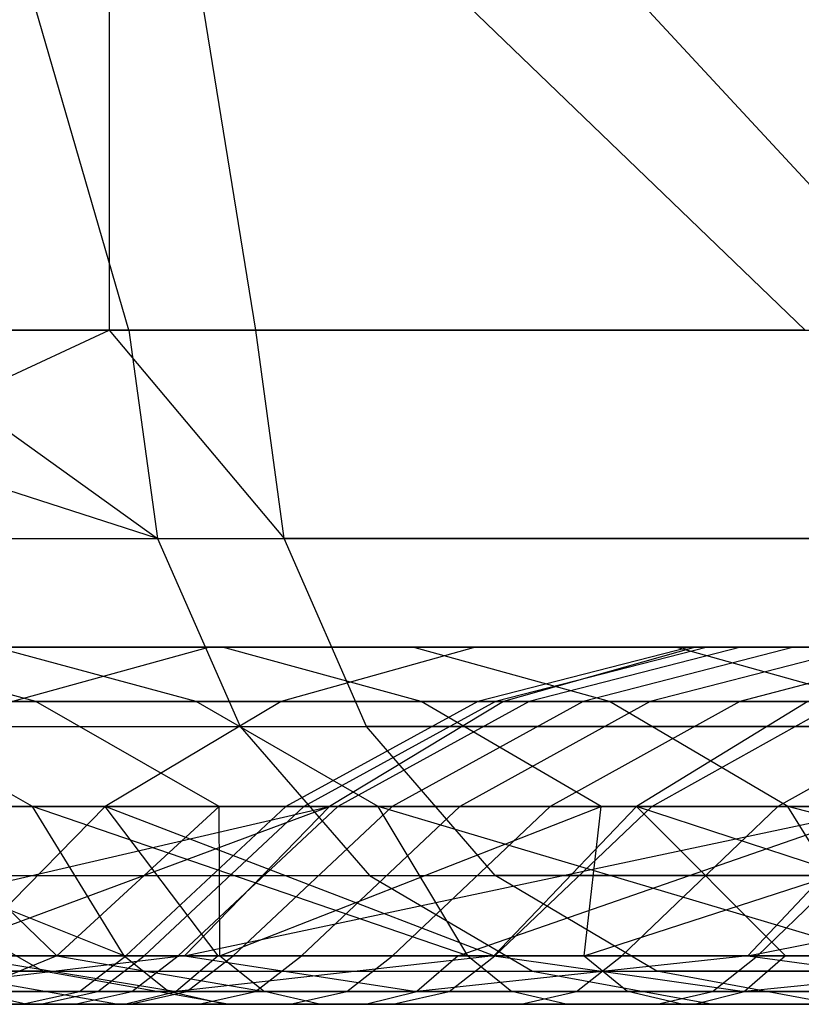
# Model space of a CAD drawing. Extents: x -172 to 172, y -29 to 28.
# Tile 27 of 256: x -150.27 to -144.47, y -19.3 to -12. Entities that reach past the tile are written whole.
import ezdxf

# ---------------------------------------------------------------- set-up
doc = ezdxf.new("R2010")
doc.units = 0
doc.header["$LTSCALE"] = 25.4
doc.layers.get('0').update_dxf_attribs({"linetype": 'CONTINUOUS'})

msp = doc.modelspace()

# ---------------------------------------------------------------- linework, layer by layer
at = {"color": 0}
for p, q in [((-149.4568, -14.2997, -1329.3832), (-151.393, -7.5997, -1325.9327)), ((-144.4391, -14.2997, -1337.556), (-151.393, -7.5997, -1325.9327)), ((-144.4391, -14.2997, -1337.556), (-151.393, -7.5997, -1325.9327)), ((-149.4568, -14.2997, -1329.3832), (-151.393, -7.5997, -1325.9327)), ((-148.515, -14.2997, -1155.5032), (-149.6012, -7.5997, -1157.3679)), ((-149.6012, -7.5997, -1157.3679), (-149.6012, -14.2997, -1157.3679)), ((-149.6012, -7.5997, -1157.3679), (-149.6012, -14.2997, -1157.3679)), ((-143.409, -14.2997, -1147.385), (-149.6012, -7.5997, -1157.3679)), ((-148.515, -14.2997, -1155.5032), (-149.6012, -7.5997, -1157.3679)), ((-143.409, -14.2997, -1147.385), (-149.6012, -7.5997, -1157.3679)), ((-149.2448, -15.8448, -1329.261), (-154.0127, -14.2997, -1320.944)), ((-149.2448, -15.8448, -1329.261), (-154.0127, -14.2997, -1320.944)), ((-153.162, -14.2997, -1163.8925), (-149.6012, -14.2997, -1157.3679)), ((-153.162, -14.2997, -1163.8925), (-149.6012, -14.2997, -1157.3679)), ((-152.9447, -15.8448, -1164.005), (-149.6012, -14.2997, -1157.3679)), ((-152.9447, -15.8448, -1164.005), (-149.6012, -14.2997, -1157.3679)), ((-149.4568, -14.2997, -1329.3832), (-151.393, -14.2997, -1325.9327)), ((-151.393, -14.2997, -1325.9327), (-149.2448, -15.8448, -1329.261)), ((-149.4568, -14.2997, -1329.3832), (-151.393, -14.2997, -1325.9327)), ((-151.393, -14.2997, -1325.9327), (-149.2448, -15.8448, -1329.261)), ((-149.6012, -14.2997, -1157.3679), (-148.515, -14.2997, -1155.5032)), ((-149.6012, -14.2997, -1157.3679), (-148.515, -14.2997, -1155.5032)), ((-149.6012, -14.2997, -1157.3679), (-148.3043, -15.8448, -1155.6276)), ((-149.6012, -14.2997, -1157.3679), (-148.3043, -15.8448, -1155.6276)), ((-144.4391, -14.2997, -1337.556), (-149.4568, -14.2997, -1329.3832)), ((-144.4391, -14.2997, -1337.556), (-149.4568, -14.2997, -1329.3832)), ((-149.4568, -14.2997, -1329.3832), (-149.2448, -15.8448, -1329.261)), ((-149.4568, -14.2997, -1329.3832), (-149.2448, -15.8448, -1329.261)), ((-148.515, -14.2997, -1155.5032), (-143.409, -14.2997, -1147.385)), ((-148.3043, -15.8448, -1155.6276), (-148.515, -14.2997, -1155.5032)), ((-148.515, -14.2997, -1155.5032), (-143.409, -14.2997, -1147.385)), ((-148.3043, -15.8448, -1155.6276), (-148.515, -14.2997, -1155.5032)), ((-153.7942, -15.8448, -1320.8337), (-149.2448, -15.8448, -1329.261)), ((-153.7942, -15.8448, -1320.8337), (-149.2448, -15.8448, -1329.261)), ((-152.9447, -15.8448, -1164.005), (-148.3043, -15.8448, -1155.6276)), ((-152.9447, -15.8448, -1164.005), (-148.3043, -15.8448, -1155.6276)), ((-149.2448, -15.8448, -1329.261), (-148.6295, -17.2386, -1328.9064)), ((-149.2448, -15.8448, -1329.261), (-144.2341, -15.8448, -1337.4222)), ((-149.2448, -15.8448, -1329.261), (-148.6295, -17.2386, -1328.9064)), ((-149.2448, -15.8448, -1329.261), (-144.2341, -15.8448, -1337.4222)), ((-143.2055, -15.8448, -1147.521), (-148.3043, -15.8448, -1155.6276)), ((-147.6929, -17.2386, -1155.9889), (-148.3043, -15.8448, -1155.6276)), ((-147.6929, -17.2386, -1155.9889), (-148.3043, -15.8448, -1155.6276)), ((-143.2055, -15.8448, -1147.521), (-148.3043, -15.8448, -1155.6276)), ((-148.8578, -16.6506, -1302.7578), (-151.986, -16.6506, -1294.2408)), ((-148.8578, -16.6506, -1302.7578), (-151.986, -16.6506, -1294.2408)), ((-151.6494, -16.6506, -1196.5118), (-148.7623, -16.6506, -1188.0071)), ((-150.1466, -17.0527, -1196.975), (-151.6494, -16.6506, -1196.5118)), ((-150.1466, -17.0527, -1196.975), (-151.6494, -16.6506, -1196.5118)), ((-151.6494, -16.6506, -1196.5118), (-148.7623, -16.6506, -1188.0071)), ((-147.3506, -16.6506, -1302.1553), (-150.4472, -16.6506, -1293.7245)), ((-148.9563, -17.0527, -1293.2244), (-150.4472, -16.6506, -1293.7245)), ((-147.3506, -16.6506, -1302.1553), (-150.4472, -16.6506, -1293.7245)), ((-148.9563, -17.0527, -1293.2244), (-150.4472, -16.6506, -1293.7245)), ((-148.8578, -16.6506, -1302.7578), (-150.318, -17.0527, -1303.3416)), ((-148.8578, -16.6506, -1302.7578), (-150.318, -17.0527, -1303.3416)), ((-150.2839, -16.6506, -1187.442), (-146.8859, -16.6506, -1179.0291)), ((-150.2839, -16.6506, -1187.442), (-146.8859, -16.6506, -1179.0291)), ((-145.2527, -16.6506, -1311.0841), (-148.8578, -16.6506, -1302.7578)), ((-145.2527, -16.6506, -1311.0841), (-148.8578, -16.6506, -1302.7578)), ((-148.7623, -16.6506, -1188.0071), (-145.3987, -16.6506, -1179.6793)), ((-147.2881, -17.0527, -1188.5546), (-148.7623, -16.6506, -1188.0071)), ((-148.7623, -16.6506, -1188.0071), (-145.3987, -16.6506, -1179.6793)), ((-147.2881, -17.0527, -1188.5546), (-148.7623, -16.6506, -1188.0071)), ((-146.8859, -16.6506, -1179.0291), (-148.3267, -17.0527, -1178.3992)), ((-146.8859, -16.6506, -1179.0291), (-148.3267, -17.0527, -1178.3992)), ((-143.782, -16.6506, -1310.3972), (-147.3506, -16.6506, -1302.1553)), ((-145.8904, -17.0527, -1301.5715), (-147.3506, -16.6506, -1302.1553)), ((-143.782, -16.6506, -1310.3972), (-147.3506, -16.6506, -1302.1553)), ((-145.8904, -17.0527, -1301.5715), (-147.3506, -16.6506, -1302.1553)), ((-146.8859, -16.6506, -1179.0291), (-143.0173, -16.6506, -1170.8219)), ((-146.8859, -16.6506, -1179.0291), (-143.0173, -16.6506, -1170.8219)), ((-145.2967, -16.6506, -1241.1672), (-146.869, -17.0527, -1241.1448)), ((-145.2967, -16.6506, -1241.1672), (-146.869, -17.0527, -1241.1448)), ((-145.1649, -16.6506, -1249.7784), (-146.7358, -17.0527, -1249.8491)), ((-145.1649, -16.6506, -1249.7784), (-146.7358, -17.0527, -1249.8491)), ((-145.2527, -16.6506, -1311.0841), (-146.6776, -17.0527, -1311.7495)), ((-145.2527, -16.6506, -1311.0841), (-146.6776, -17.0527, -1311.7495)), ((-144.9181, -16.6506, -1232.5635), (-146.4864, -17.0527, -1232.4479)), ((-144.9181, -16.6506, -1232.5635), (-146.4864, -17.0527, -1232.4479)), ((-144.5232, -16.6506, -1258.3666), (-146.0872, -17.0527, -1258.5302)), ((-144.5232, -16.6506, -1258.3666), (-146.0872, -17.0527, -1258.5302)), ((-144.0305, -16.6506, -1223.9972), (-145.5892, -17.0527, -1223.7888)), ((-144.0305, -16.6506, -1223.9972), (-145.5892, -17.0527, -1223.7888)), ((-145.3987, -16.6506, -1179.6793), (-141.5693, -16.6506, -1171.5552)), ((-143.9578, -17.0527, -1180.3093), (-145.3987, -16.6506, -1179.6793)), ((-143.9578, -17.0527, -1180.3093), (-145.3987, -16.6506, -1179.6793)), ((-145.3987, -16.6506, -1179.6793), (-141.5693, -16.6506, -1171.5552)), ((-145.1649, -16.6506, -1249.7784), (-145.2967, -16.6506, -1241.1672)), ((-145.2967, -16.6506, -1241.1672), (-144.9181, -16.6506, -1232.5635)), ((-145.2967, -16.6506, -1241.1672), (-144.9181, -16.6506, -1232.5635)), ((-145.1649, -16.6506, -1249.7784), (-145.2967, -16.6506, -1241.1672)), ((-141.1824, -16.6506, -1319.1931), (-145.2527, -16.6506, -1311.0841)), ((-141.1824, -16.6506, -1319.1931), (-145.2527, -16.6506, -1311.0841)), ((-144.5232, -16.6506, -1258.3666), (-145.1649, -16.6506, -1249.7784)), ((-144.5232, -16.6506, -1258.3666), (-145.1649, -16.6506, -1249.7784)), ((-143.3738, -16.6506, -1266.9017), (-144.9254, -17.0527, -1267.1577)), ((-143.3738, -16.6506, -1266.9017), (-144.9254, -17.0527, -1267.1577)), ((-144.9181, -16.6506, -1232.5635), (-144.0305, -16.6506, -1223.9972)), ((-144.9181, -16.6506, -1232.5635), (-144.0305, -16.6506, -1223.9972)), ((-143.3738, -16.6506, -1266.9017), (-144.5232, -16.6506, -1258.3666)), ((-143.3738, -16.6506, -1266.9017), (-144.5232, -16.6506, -1258.3666)), ((-152.5242, -17.0527, -1205.5437), (-150.1466, -17.0527, -1196.975)), ((-152.5242, -17.0527, -1205.5437), (-150.1466, -17.0527, -1196.975)), ((-151.7581, -17.0527, -1186.8947), (-148.3267, -17.0527, -1178.3992)), ((-151.7581, -17.0527, -1186.8947), (-148.3267, -17.0527, -1178.3992)), ((-148.9563, -17.0527, -1293.2244), (-151.545, -17.0527, -1284.717)), ((-150.1716, -17.832, -1284.3413), (-151.545, -17.0527, -1284.717)), ((-150.1716, -17.832, -1284.3413), (-151.545, -17.0527, -1284.717)), ((-148.9563, -17.0527, -1293.2244), (-151.545, -17.0527, -1284.717)), ((-146.6776, -17.0527, -1311.7495), (-150.318, -17.0527, -1303.3416)), ((-146.6776, -17.0527, -1311.7495), (-150.318, -17.0527, -1303.3416)), ((-150.1466, -17.0527, -1196.975), (-147.2881, -17.0527, -1188.5546)), ((-148.7859, -17.832, -1197.3944), (-150.1466, -17.0527, -1196.975)), ((-148.7859, -17.832, -1197.3944), (-150.1466, -17.0527, -1196.975)), ((-150.1466, -17.0527, -1196.975), (-147.2881, -17.0527, -1188.5546)), ((-148.3267, -17.0527, -1178.3992), (-149.6314, -17.832, -1177.8287)), ((-148.3267, -17.0527, -1178.3992), (-149.6314, -17.832, -1177.8287)), ((-145.8904, -17.0527, -1301.5715), (-148.9563, -17.0527, -1293.2244)), ((-147.6063, -17.832, -1292.7715), (-148.9563, -17.0527, -1293.2244)), ((-145.8904, -17.0527, -1301.5715), (-148.9563, -17.0527, -1293.2244)), ((-147.6063, -17.832, -1292.7715), (-148.9563, -17.0527, -1293.2244)), ((-148.3267, -17.0527, -1178.3992), (-144.4202, -17.0527, -1170.1115)), ((-148.3267, -17.0527, -1178.3992), (-144.4202, -17.0527, -1170.1115)), ((-146.869, -17.0527, -1241.1448), (-148.2928, -17.832, -1241.1244)), ((-146.869, -17.0527, -1241.1448), (-148.2928, -17.832, -1241.1244)), ((-146.7358, -17.0527, -1249.8491), (-148.1583, -17.832, -1249.9131)), ((-146.7358, -17.0527, -1249.8491), (-148.1583, -17.832, -1249.9131)), ((-146.6776, -17.0527, -1311.7495), (-147.9677, -17.832, -1312.3521)), ((-146.6776, -17.0527, -1311.7495), (-147.9677, -17.832, -1312.3521)), ((-146.4864, -17.0527, -1232.4479), (-147.9064, -17.832, -1232.3431)), ((-146.4864, -17.0527, -1232.4479), (-147.9064, -17.832, -1232.3431)), ((-146.0872, -17.0527, -1258.5302), (-147.5034, -17.832, -1258.6783)), ((-146.0872, -17.0527, -1258.5302), (-147.5034, -17.832, -1258.6783)), ((-147.2881, -17.0527, -1188.5546), (-143.9578, -17.0527, -1180.3093)), ((-145.9533, -17.832, -1189.0502), (-147.2881, -17.0527, -1188.5546)), ((-145.9533, -17.832, -1189.0502), (-147.2881, -17.0527, -1188.5546)), ((-147.2881, -17.0527, -1188.5546), (-143.9578, -17.0527, -1180.3093)), ((-145.5892, -17.0527, -1223.7888), (-147.0005, -17.832, -1223.6002)), ((-145.5892, -17.0527, -1223.7888), (-147.0005, -17.832, -1223.6002)), ((-146.7358, -17.0527, -1249.8491), (-146.869, -17.0527, -1241.1448)), ((-146.869, -17.0527, -1241.1448), (-146.4864, -17.0527, -1232.4479)), ((-146.7358, -17.0527, -1249.8491), (-146.869, -17.0527, -1241.1448)), ((-146.869, -17.0527, -1241.1448), (-146.4864, -17.0527, -1232.4479)), ((-146.0872, -17.0527, -1258.5302), (-146.7358, -17.0527, -1249.8491)), ((-146.0872, -17.0527, -1258.5302), (-146.7358, -17.0527, -1249.8491)), ((-142.5673, -17.0527, -1319.9381), (-146.6776, -17.0527, -1311.7495)), ((-142.5673, -17.0527, -1319.9381), (-146.6776, -17.0527, -1311.7495)), ((-146.4864, -17.0527, -1232.4479), (-145.5892, -17.0527, -1223.7888)), ((-146.4864, -17.0527, -1232.4479), (-145.5892, -17.0527, -1223.7888)), ((-144.9254, -17.0527, -1267.1577), (-146.3303, -17.832, -1267.3894)), ((-144.9254, -17.0527, -1267.1577), (-146.3303, -17.832, -1267.3894)), ((-144.9254, -17.0527, -1267.1577), (-146.0872, -17.0527, -1258.5302)), ((-144.9254, -17.0527, -1267.1577), (-146.0872, -17.0527, -1258.5302)), ((-142.3572, -17.0527, -1309.7318), (-145.8904, -17.0527, -1301.5715)), ((-144.5683, -17.832, -1301.043), (-145.8904, -17.0527, -1301.5715)), ((-142.3572, -17.0527, -1309.7318), (-145.8904, -17.0527, -1301.5715)), ((-144.5683, -17.832, -1301.043), (-145.8904, -17.0527, -1301.5715)), ((-144.4202, -17.0527, -1170.1115), (-145.6905, -17.832, -1169.4681)), ((-144.4202, -17.0527, -1170.1115), (-145.6905, -17.832, -1169.4681)), ((-145.5892, -17.0527, -1223.7888), (-144.1806, -17.0527, -1215.1982)), ((-145.5892, -17.0527, -1223.7888), (-144.1806, -17.0527, -1215.1982)), ((-145.5783, -17.832, -1214.9263), (-144.1806, -17.0527, -1215.1982)), ((-145.5783, -17.832, -1214.9263), (-144.1806, -17.0527, -1215.1982)), ((-143.2546, -17.0527, -1275.7012), (-144.9254, -17.0527, -1267.1577)), ((-143.2546, -17.0527, -1275.7012), (-144.9254, -17.0527, -1267.1577)), ((-143.2546, -17.0527, -1275.7012), (-144.6433, -17.832, -1276.0157)), ((-143.2546, -17.0527, -1275.7012), (-144.6433, -17.832, -1276.0157)), ((-153.1601, -17.2386, -1320.5139), (-148.6295, -17.2386, -1328.9064)), ((-153.1601, -17.2386, -1320.5139), (-148.6295, -17.2386, -1328.9064)), ((-152.3142, -17.2386, -1164.3318), (-147.6929, -17.2386, -1155.9889)), ((-152.3142, -17.2386, -1164.3318), (-147.6929, -17.2386, -1155.9889)), ((-148.6295, -17.2386, -1328.9064), (-147.6711, -18.3448, -1328.354)), ((-148.6295, -17.2386, -1328.9064), (-143.6395, -17.2386, -1337.0341)), ((-148.6295, -17.2386, -1328.9064), (-147.6711, -18.3448, -1328.354)), ((-148.6295, -17.2386, -1328.9064), (-143.6395, -17.2386, -1337.0341)), ((-142.6151, -17.2386, -1147.9158), (-147.6929, -17.2386, -1155.9889)), ((-142.6151, -17.2386, -1147.9158), (-147.6929, -17.2386, -1155.9889)), ((-146.7405, -18.3448, -1156.5515), (-147.6929, -17.2386, -1155.9889)), ((-146.7405, -18.3448, -1156.5515), (-147.6929, -17.2386, -1155.9889)), ((-153.0929, -17.832, -1186.3989), (-149.6314, -17.832, -1177.8287)), ((-153.0929, -17.832, -1186.3989), (-149.6314, -17.832, -1177.8287)), ((-152.7418, -18.9397, -1304.3104), (-147.9677, -17.832, -1312.3521)), ((-152.7418, -18.9397, -1304.3104), (-147.9677, -17.832, -1312.3521)), ((-149.4917, -18.9397, -1282.291), (-152.2558, -17.832, -1275.7795)), ((-149.4917, -18.9397, -1282.291), (-152.2558, -17.832, -1275.7795)), ((-150.1716, -17.832, -1284.3413), (-152.2558, -17.832, -1275.7795)), ((-150.1716, -17.832, -1284.3413), (-152.2558, -17.832, -1275.7795)), ((-147.9677, -17.832, -1312.3521), (-151.6402, -17.832, -1303.87)), ((-147.9677, -17.832, -1312.3521), (-151.6402, -17.832, -1303.87)), ((-149.9901, -18.9397, -1206.17), (-151.1419, -17.832, -1205.8854)), ((-149.9901, -18.9397, -1206.17), (-151.1419, -17.832, -1205.8854)), ((-151.1419, -17.832, -1205.8854), (-148.7859, -17.832, -1197.3944)), ((-151.1419, -17.832, -1205.8854), (-148.7859, -17.832, -1197.3944)), ((-150.9527, -18.9397, -1308.6084), (-147.9677, -17.832, -1312.3521)), ((-150.9527, -18.9397, -1308.6084), (-147.9677, -17.832, -1312.3521)), ((-150.7184, -18.9397, -1177.3534), (-149.6314, -17.832, -1177.8287)), ((-150.7184, -18.9397, -1177.3534), (-149.6314, -17.832, -1177.8287)), ((-146.9429, -18.9397, -1290.9971), (-150.1716, -17.832, -1284.3413)), ((-149.4917, -18.9397, -1282.291), (-150.1716, -17.832, -1284.3413)), ((-146.9429, -18.9397, -1290.9971), (-150.1716, -17.832, -1284.3413)), ((-147.6063, -17.832, -1292.7715), (-150.1716, -17.832, -1284.3413)), ((-149.4917, -18.9397, -1282.291), (-150.1716, -17.832, -1284.3413)), ((-147.6063, -17.832, -1292.7715), (-150.1716, -17.832, -1284.3413)), ((-149.9901, -18.9397, -1206.17), (-148.7859, -17.832, -1197.3944)), ((-149.9901, -18.9397, -1206.17), (-148.7859, -17.832, -1197.3944)), ((-146.7489, -18.9397, -1168.9321), (-149.6314, -17.832, -1177.8287)), ((-149.6314, -17.832, -1177.8287), (-145.6905, -17.832, -1169.4681)), ((-148.7933, -18.9397, -1173.1146), (-149.6314, -17.832, -1177.8287)), ((-146.7489, -18.9397, -1168.9321), (-149.6314, -17.832, -1177.8287)), ((-148.7933, -18.9397, -1173.1146), (-149.6314, -17.832, -1177.8287)), ((-149.6314, -17.832, -1177.8287), (-145.6905, -17.832, -1169.4681)), ((-148.2928, -17.832, -1241.1244), (-149.4791, -18.9397, -1241.1073)), ((-148.2928, -17.832, -1241.1244), (-149.4791, -18.9397, -1241.1073)), ((-148.1583, -17.832, -1249.9131), (-149.3435, -18.9397, -1249.9663)), ((-148.1583, -17.832, -1249.9131), (-149.3435, -18.9397, -1249.9663)), ((-147.9064, -17.832, -1232.3431), (-149.0896, -18.9397, -1232.2559)), ((-147.9064, -17.832, -1232.3431), (-149.0896, -18.9397, -1232.2559)), ((-149.0427, -18.9397, -1312.854), (-143.8213, -17.832, -1320.6125)), ((-149.0427, -18.9397, -1312.854), (-147.9677, -17.832, -1312.3521)), ((-149.0427, -18.9397, -1312.854), (-143.8213, -17.832, -1320.6125)), ((-149.0427, -18.9397, -1312.854), (-147.9677, -17.832, -1312.3521)), ((-148.782, -18.9397, -1201.5861), (-148.7859, -17.832, -1197.3944)), ((-148.7859, -17.832, -1197.3944), (-145.9533, -17.832, -1189.0502)), ((-148.782, -18.9397, -1201.5861), (-148.7859, -17.832, -1197.3944)), ((-148.7859, -17.832, -1197.3944), (-145.9533, -17.832, -1189.0502)), ((-148.782, -18.9397, -1201.5861), (-145.9533, -17.832, -1189.0502)), ((-148.782, -18.9397, -1201.5861), (-145.9533, -17.832, -1189.0502)), ((-147.5034, -17.832, -1258.6783), (-148.6833, -18.9397, -1258.8018)), ((-147.5034, -17.832, -1258.6783), (-148.6833, -18.9397, -1258.8018)), ((-148.2928, -17.832, -1241.1244), (-147.9064, -17.832, -1232.3431)), ((-148.1583, -17.832, -1249.9131), (-148.2928, -17.832, -1241.1244)), ((-148.1583, -17.832, -1249.9131), (-148.2928, -17.832, -1241.1244)), ((-148.2928, -17.832, -1241.1244), (-147.9064, -17.832, -1232.3431)), ((-147.0005, -17.832, -1223.6002), (-148.1765, -18.9397, -1223.443)), ((-147.0005, -17.832, -1223.6002), (-148.1765, -18.9397, -1223.443)), ((-147.5034, -17.832, -1258.6783), (-148.1583, -17.832, -1249.9131)), ((-147.5034, -17.832, -1258.6783), (-148.1583, -17.832, -1249.9131)), ((-143.8213, -17.832, -1320.6125), (-147.9677, -17.832, -1312.3521)), ((-143.8213, -17.832, -1320.6125), (-147.9677, -17.832, -1312.3521)), ((-147.9064, -17.832, -1232.3431), (-147.0005, -17.832, -1223.6002)), ((-147.9064, -17.832, -1232.3431), (-147.0005, -17.832, -1223.6002)), ((-143.8874, -18.9397, -1299.5385), (-147.6063, -17.832, -1292.7715)), ((-146.9429, -18.9397, -1290.9971), (-147.6063, -17.832, -1292.7715)), ((-146.9429, -18.9397, -1290.9971), (-147.6063, -17.832, -1292.7715)), ((-143.8874, -18.9397, -1299.5385), (-147.6063, -17.832, -1292.7715)), ((-144.5683, -17.832, -1301.043), (-147.6063, -17.832, -1292.7715)), ((-144.5683, -17.832, -1301.043), (-147.6063, -17.832, -1292.7715)), ((-146.3303, -17.832, -1267.3894), (-147.5034, -17.832, -1258.6783)), ((-146.3303, -17.832, -1267.3894), (-147.5034, -17.832, -1258.6783)), ((-146.3303, -17.832, -1267.3894), (-147.5009, -18.9397, -1267.5825)), ((-146.3303, -17.832, -1267.3894), (-147.5009, -18.9397, -1267.5825)), ((-147.0133, -18.9397, -1317.0438), (-143.8213, -17.832, -1320.6125)), ((-147.0133, -18.9397, -1317.0438), (-143.8213, -17.832, -1320.6125)), ((-147.0005, -17.832, -1223.6002), (-145.5783, -17.832, -1214.9263)), ((-147.0005, -17.832, -1223.6002), (-145.5783, -17.832, -1214.9263)), ((-146.7489, -18.9397, -1168.9321), (-145.6905, -17.832, -1169.4681)), ((-146.7489, -18.9397, -1168.9321), (-145.6905, -17.832, -1169.4681)), ((-146.7428, -18.9397, -1214.6997), (-145.5783, -17.832, -1214.9263)), ((-146.7428, -18.9397, -1214.6997), (-145.5783, -17.832, -1214.9263)), ((-144.6433, -17.832, -1276.0157), (-146.3303, -17.832, -1267.3894)), ((-144.6433, -17.832, -1276.0157), (-146.3303, -17.832, -1267.3894)), ((-146.0804, -18.9397, -1192.9263), (-142.6532, -17.832, -1180.8798)), ((-146.0804, -18.9397, -1192.9263), (-145.9533, -17.832, -1189.0502)), ((-146.0804, -18.9397, -1192.9263), (-142.6532, -17.832, -1180.8798)), ((-146.0804, -18.9397, -1192.9263), (-145.9533, -17.832, -1189.0502)), ((-145.9533, -17.832, -1189.0502), (-142.6532, -17.832, -1180.8798)), ((-145.9533, -17.832, -1189.0502), (-142.6532, -17.832, -1180.8798)), ((-144.6433, -17.832, -1276.0157), (-145.8004, -18.9397, -1276.2778)), ((-144.6433, -17.832, -1276.0157), (-145.8004, -18.9397, -1276.2778)), ((-144.5871, -18.9397, -1164.8091), (-145.6905, -17.832, -1169.4681)), ((-144.5871, -18.9397, -1164.8091), (-145.6905, -17.832, -1169.4681)), ((-142.3094, -18.9397, -1160.7488), (-145.6905, -17.832, -1169.4681)), ((-142.3094, -18.9397, -1160.7488), (-145.6905, -17.832, -1169.4681)), ((-145.6905, -17.832, -1169.4681), (-141.2829, -17.832, -1161.3439)), ((-145.6905, -17.832, -1169.4681), (-141.2829, -17.832, -1161.3439)), ((-143.6447, -17.832, -1206.3519), (-145.5783, -17.832, -1214.9263)), ((-143.6447, -17.832, -1206.3519), (-145.5783, -17.832, -1214.9263)), ((-144.8661, -18.9397, -1321.1747), (-143.8213, -17.832, -1320.6125)), ((-144.8661, -18.9397, -1321.1747), (-143.8213, -17.832, -1320.6125)), ((-144.8661, -18.9397, -1321.1747), (-139.2141, -17.832, -1328.6254)), ((-144.8661, -18.9397, -1321.1747), (-139.2141, -17.832, -1328.6254)), ((-144.7938, -18.9397, -1206.0568), (-143.6447, -17.832, -1206.3519)), ((-144.7938, -18.9397, -1206.0568), (-143.6447, -17.832, -1206.3519)), ((-142.4482, -17.832, -1284.527), (-144.6433, -17.832, -1276.0157)), ((-142.4482, -17.832, -1284.527), (-144.6433, -17.832, -1276.0157)), ((-140.336, -18.9397, -1307.8859), (-144.5683, -17.832, -1301.043)), ((-141.0671, -17.832, -1309.1294), (-144.5683, -17.832, -1301.043)), ((-140.336, -18.9397, -1307.8859), (-144.5683, -17.832, -1301.043)), ((-143.8874, -18.9397, -1299.5385), (-144.5683, -17.832, -1301.043)), ((-143.8874, -18.9397, -1299.5385), (-144.5683, -17.832, -1301.043)), ((-141.0671, -17.832, -1309.1294), (-144.5683, -17.832, -1301.043)), ((-152.1725, -18.3448, -1320.0157), (-147.6711, -18.3448, -1328.354)), ((-152.1725, -18.3448, -1320.0157), (-147.6711, -18.3448, -1328.354)), ((-150.0944, -19.055, -1165.4818), (-151.332, -18.3448, -1164.8406)), ((-151.332, -18.3448, -1164.8406), (-146.7405, -18.3448, -1156.5515)), ((-150.0944, -19.055, -1165.4818), (-151.332, -18.3448, -1164.8406)), ((-151.332, -18.3448, -1164.8406), (-146.7405, -18.3448, -1156.5515)), ((-147.6711, -18.3448, -1328.354), (-146.4635, -19.055, -1327.6581)), ((-147.6711, -18.3448, -1328.354), (-142.7133, -18.3448, -1336.4293)), ((-147.6711, -18.3448, -1328.354), (-146.4635, -19.055, -1327.6581)), ((-147.6711, -18.3448, -1328.354), (-142.7133, -18.3448, -1336.4293)), ((-141.6955, -18.3448, -1148.5305), (-146.7405, -18.3448, -1156.5515)), ((-145.5405, -19.055, -1157.2606), (-146.7405, -18.3448, -1156.5515)), ((-141.6955, -18.3448, -1148.5305), (-146.7405, -18.3448, -1156.5515)), ((-145.5405, -19.055, -1157.2606), (-146.7405, -18.3448, -1156.5515)), ((-149.4917, -18.9397, -1282.291), (-151.5253, -18.9397, -1273.4504)), ((-149.4917, -18.9397, -1282.291), (-151.5253, -18.9397, -1273.4504)), ((-149.0427, -18.9397, -1312.854), (-151.2685, -19.2052, -1308.7451)), ((-149.0427, -18.9397, -1312.854), (-151.2685, -19.2052, -1308.7451)), ((-150.9707, -18.9397, -1210.3895), (-149.9901, -18.9397, -1206.17)), ((-150.9707, -18.9397, -1210.3895), (-149.9901, -18.9397, -1206.17)), ((-150.9527, -18.9397, -1308.6084), (-149.0427, -18.9397, -1312.854)), ((-150.9527, -18.9397, -1308.6084), (-149.0427, -18.9397, -1312.854)), ((-148.7933, -18.9397, -1173.1146), (-150.7184, -18.9397, -1177.3534)), ((-150.7184, -18.9397, -1177.3534), (-149.1045, -19.2052, -1172.968)), ((-148.7933, -18.9397, -1173.1146), (-150.7184, -18.9397, -1177.3534)), ((-150.7184, -18.9397, -1177.3534), (-149.1045, -19.2052, -1172.968)), ((-149.9901, -18.9397, -1206.17), (-150.6345, -19.2052, -1210.4628)), ((-149.9901, -18.9397, -1206.17), (-150.6345, -19.2052, -1210.4628)), ((-149.9901, -18.9397, -1206.17), (-148.782, -18.9397, -1201.5861)), ((-149.9901, -18.9397, -1206.17), (-148.4506, -19.2052, -1201.6788)), ((-149.9901, -18.9397, -1206.17), (-148.4506, -19.2052, -1201.6788)), ((-149.9901, -18.9397, -1206.17), (-148.782, -18.9397, -1201.5861)), ((-149.8232, -19.2052, -1241.1024), (-149.4791, -18.9397, -1241.1073)), ((-149.8232, -19.2052, -1241.1024), (-149.4791, -18.9397, -1241.1073)), ((-149.6873, -19.2052, -1249.9818), (-149.3435, -18.9397, -1249.9663)), ((-149.6873, -19.2052, -1249.9818), (-149.3435, -18.9397, -1249.9663)), ((-146.9429, -18.9397, -1290.9971), (-149.4917, -18.9397, -1282.291)), ((-149.4917, -18.9397, -1282.291), (-149.1588, -19.2052, -1282.204)), ((-149.4917, -18.9397, -1282.291), (-149.1588, -19.2052, -1282.204)), ((-146.9429, -18.9397, -1290.9971), (-149.4917, -18.9397, -1282.291)), ((-149.4791, -18.9397, -1241.1073), (-149.3435, -18.9397, -1249.9663)), ((-149.0896, -18.9397, -1232.2559), (-149.4791, -18.9397, -1241.1073)), ((-149.0896, -18.9397, -1232.2559), (-149.4791, -18.9397, -1241.1073)), ((-149.4791, -18.9397, -1241.1073), (-149.3435, -18.9397, -1249.9663)), ((-149.4328, -19.2052, -1232.2306), (-149.0896, -18.9397, -1232.2559)), ((-149.4328, -19.2052, -1232.2306), (-149.0896, -18.9397, -1232.2559)), ((-149.3435, -18.9397, -1249.9663), (-148.6833, -18.9397, -1258.8018)), ((-149.3435, -18.9397, -1249.9663), (-148.6833, -18.9397, -1258.8018)), ((-148.7933, -18.9397, -1173.1146), (-149.1045, -19.2052, -1172.968)), ((-148.7933, -18.9397, -1173.1146), (-149.1045, -19.2052, -1172.968)), ((-146.7489, -18.9397, -1168.9321), (-149.1045, -19.2052, -1172.968)), ((-146.7489, -18.9397, -1168.9321), (-149.1045, -19.2052, -1172.968)), ((-148.1765, -18.9397, -1223.443), (-149.0896, -18.9397, -1232.2559)), ((-148.1765, -18.9397, -1223.443), (-149.0896, -18.9397, -1232.2559)), ((-149.0427, -18.9397, -1312.854), (-147.0133, -18.9397, -1317.0438)), ((-149.0427, -18.9397, -1312.854), (-147.0133, -18.9397, -1317.0438)), ((-149.0427, -18.9397, -1312.854), (-147.3208, -19.2052, -1317.1982)), ((-149.0427, -18.9397, -1312.854), (-147.3208, -19.2052, -1317.1982)), ((-149.0256, -19.2052, -1258.8375), (-148.6833, -18.9397, -1258.8018)), ((-149.0256, -19.2052, -1258.8375), (-148.6833, -18.9397, -1258.8018)), ((-146.7489, -18.9397, -1168.9321), (-148.7933, -18.9397, -1173.1146)), ((-146.7489, -18.9397, -1168.9321), (-148.7933, -18.9397, -1173.1146)), ((-148.782, -18.9397, -1201.5861), (-148.4506, -19.2052, -1201.6788)), ((-148.782, -18.9397, -1201.5861), (-146.0804, -18.9397, -1192.9263)), ((-148.782, -18.9397, -1201.5861), (-148.4506, -19.2052, -1201.6788)), ((-148.782, -18.9397, -1201.5861), (-146.0804, -18.9397, -1192.9263)), ((-148.6833, -18.9397, -1258.8018), (-147.5009, -18.9397, -1267.5825)), ((-148.6833, -18.9397, -1258.8018), (-147.5009, -18.9397, -1267.5825)), ((-148.5175, -19.2052, -1223.3975), (-148.1765, -18.9397, -1223.443)), ((-148.5175, -19.2052, -1223.3975), (-148.1765, -18.9397, -1223.443)), ((-146.7428, -18.9397, -1214.6997), (-148.1765, -18.9397, -1223.443)), ((-146.7428, -18.9397, -1214.6997), (-148.1765, -18.9397, -1223.443)), ((-147.8404, -19.2052, -1267.6385), (-147.5009, -18.9397, -1267.5825)), ((-147.8404, -19.2052, -1267.6385), (-147.5009, -18.9397, -1267.5825)), ((-147.5009, -18.9397, -1267.5825), (-145.8004, -18.9397, -1276.2778)), ((-147.5009, -18.9397, -1267.5825), (-145.8004, -18.9397, -1276.2778)), ((-147.0133, -18.9397, -1317.0438), (-147.3208, -19.2052, -1317.1982)), ((-147.0133, -18.9397, -1317.0438), (-147.3208, -19.2052, -1317.1982)), ((-144.8661, -18.9397, -1321.1747), (-147.3208, -19.2052, -1317.1982)), ((-144.8661, -18.9397, -1321.1747), (-147.3208, -19.2052, -1317.1982)), ((-147.0806, -19.2052, -1214.634), (-146.7428, -18.9397, -1214.6997)), ((-147.0806, -19.2052, -1214.634), (-146.7428, -18.9397, -1214.6997)), ((-147.0133, -18.9397, -1317.0438), (-144.8661, -18.9397, -1321.1747)), ((-147.0133, -18.9397, -1317.0438), (-144.8661, -18.9397, -1321.1747)), ((-143.8874, -18.9397, -1299.5385), (-146.9429, -18.9397, -1290.9971)), ((-146.9429, -18.9397, -1290.9971), (-146.6156, -19.2052, -1290.8906)), ((-146.9429, -18.9397, -1290.9971), (-146.6156, -19.2052, -1290.8906)), ((-143.8874, -18.9397, -1299.5385), (-146.9429, -18.9397, -1290.9971)), ((-144.5871, -18.9397, -1164.8091), (-146.7489, -18.9397, -1168.9321)), ((-144.5871, -18.9397, -1164.8091), (-146.7489, -18.9397, -1168.9321)), ((-146.7489, -18.9397, -1168.9321), (-144.8895, -19.2052, -1164.6449)), ((-146.7489, -18.9397, -1168.9321), (-144.8895, -19.2052, -1164.6449)), ((-144.7938, -18.9397, -1206.0568), (-146.7428, -18.9397, -1214.6997)), ((-144.7938, -18.9397, -1206.0568), (-146.7428, -18.9397, -1214.6997)), ((-146.136, -19.2052, -1276.3539), (-145.8004, -18.9397, -1276.2778)), ((-146.136, -19.2052, -1276.3539), (-145.8004, -18.9397, -1276.2778)), ((-146.0804, -18.9397, -1192.9263), (-142.8752, -18.9397, -1184.4398)), ((-146.0804, -18.9397, -1192.9263), (-145.755, -19.2052, -1193.0383)), ((-146.0804, -18.9397, -1192.9263), (-145.755, -19.2052, -1193.0383)), ((-146.0804, -18.9397, -1192.9263), (-142.8752, -18.9397, -1184.4398)), ((-145.8004, -18.9397, -1276.2778), (-143.5878, -18.9397, -1284.8572)), ((-145.8004, -18.9397, -1276.2778), (-143.5878, -18.9397, -1284.8572)), ((-145.1271, -19.2052, -1205.9711), (-144.7938, -18.9397, -1206.0568)), ((-145.1271, -19.2052, -1205.9711), (-144.7938, -18.9397, -1206.0568)), ((-144.5871, -18.9397, -1164.8091), (-144.8895, -19.2052, -1164.6449)), ((-142.3094, -18.9397, -1160.7488), (-144.8895, -19.2052, -1164.6449)), ((-142.3094, -18.9397, -1160.7488), (-144.8895, -19.2052, -1164.6449)), ((-144.5871, -18.9397, -1164.8091), (-144.8895, -19.2052, -1164.6449)), ((-144.8661, -18.9397, -1321.1747), (-142.6029, -18.9397, -1325.2429)), ((-144.8661, -18.9397, -1321.1747), (-142.6029, -18.9397, -1325.2429)), ((-144.8661, -18.9397, -1321.1747), (-142.9012, -19.2052, -1325.4144)), ((-144.8661, -18.9397, -1321.1747), (-142.9012, -19.2052, -1325.4144)), ((-142.3361, -18.9397, -1197.5444), (-144.7938, -18.9397, -1206.0568)), ((-142.3361, -18.9397, -1197.5444), (-144.7938, -18.9397, -1206.0568)), ((-142.3094, -18.9397, -1160.7488), (-144.5871, -18.9397, -1164.8091)), ((-142.3094, -18.9397, -1160.7488), (-144.5871, -18.9397, -1164.8091)), ((-150.0944, -19.055, -1165.4818), (-154.1844, -19.055, -1173.9435)), ((-150.0944, -19.055, -1165.4818), (-154.1844, -19.055, -1173.9435)), ((-150.9281, -19.055, -1319.3879), (-146.4635, -19.055, -1327.6581)), ((-150.9281, -19.055, -1319.3879), (-146.4635, -19.055, -1327.6581)), ((-149.5486, -19.2997, -1318.692), (-150.9281, -19.055, -1319.3879)), ((-149.5486, -19.2997, -1318.692), (-150.9281, -19.055, -1319.3879)), ((-148.7225, -19.2997, -1166.1926), (-150.0944, -19.055, -1165.4818)), ((-150.0944, -19.055, -1165.4818), (-145.5405, -19.055, -1157.2606)), ((-150.0944, -19.055, -1165.4818), (-145.5405, -19.055, -1157.2606)), ((-148.7225, -19.2997, -1166.1926), (-150.0944, -19.055, -1165.4818)), ((-146.4635, -19.055, -1327.6581), (-141.5462, -19.055, -1335.6672)), ((-146.4635, -19.055, -1327.6581), (-145.1248, -19.2997, -1326.8865)), ((-146.4635, -19.055, -1327.6581), (-145.1248, -19.2997, -1326.8865)), ((-146.4635, -19.055, -1327.6581), (-141.5462, -19.055, -1335.6672)), ((-140.5367, -19.055, -1149.3051), (-145.5405, -19.055, -1157.2606)), ((-140.5367, -19.055, -1149.3051), (-145.5405, -19.055, -1157.2606)), ((-144.2102, -19.2997, -1158.0465), (-145.5405, -19.055, -1157.2606)), ((-144.2102, -19.2997, -1158.0465), (-145.5405, -19.055, -1157.2606)), ((-149.1045, -19.2052, -1172.968), (-152.8419, -19.2052, -1181.5161)), ((-149.1045, -19.2052, -1172.968), (-152.8419, -19.2052, -1181.5161)), ((-151.2685, -19.2052, -1308.7451), (-147.3208, -19.2052, -1317.1982)), ((-151.2685, -19.2052, -1308.7451), (-147.3208, -19.2052, -1317.1982)), ((-149.1588, -19.2052, -1282.204), (-151.1878, -19.2052, -1273.3832)), ((-149.1588, -19.2052, -1282.204), (-151.1878, -19.2052, -1273.3832)), ((-150.6345, -19.2052, -1210.4628), (-148.4506, -19.2052, -1201.6788)), ((-150.2199, -19.2997, -1210.553), (-150.6345, -19.2052, -1210.4628)), ((-150.6345, -19.2052, -1210.4628), (-148.4506, -19.2052, -1201.6788)), ((-150.2199, -19.2997, -1210.553), (-150.6345, -19.2052, -1210.4628)), ((-150.2474, -19.2997, -1241.0963), (-149.8232, -19.2052, -1241.1024)), ((-150.2474, -19.2997, -1241.0963), (-149.8232, -19.2052, -1241.1024)), ((-150.1111, -19.2997, -1250.0009), (-149.6873, -19.2052, -1249.9818)), ((-150.1111, -19.2997, -1250.0009), (-149.6873, -19.2052, -1249.9818)), ((-149.8559, -19.2997, -1232.1993), (-149.4328, -19.2052, -1232.2306)), ((-149.8559, -19.2997, -1232.1993), (-149.4328, -19.2052, -1232.2306)), ((-149.4328, -19.2052, -1232.2306), (-149.8232, -19.2052, -1241.1024)), ((-149.8232, -19.2052, -1241.1024), (-149.6873, -19.2052, -1249.9818)), ((-149.8232, -19.2052, -1241.1024), (-149.6873, -19.2052, -1249.9818)), ((-149.4328, -19.2052, -1232.2306), (-149.8232, -19.2052, -1241.1024)), ((-149.6873, -19.2052, -1249.9818), (-149.0256, -19.2052, -1258.8375)), ((-149.6873, -19.2052, -1249.9818), (-149.0256, -19.2052, -1258.8375)), ((-149.4883, -19.2997, -1172.7871), (-149.1045, -19.2052, -1172.968)), ((-149.4883, -19.2997, -1172.7871), (-149.1045, -19.2052, -1172.968)), ((-149.4475, -19.2997, -1258.8817), (-149.0256, -19.2052, -1258.8375)), ((-149.4475, -19.2997, -1258.8817), (-149.0256, -19.2052, -1258.8375)), ((-148.5175, -19.2052, -1223.3975), (-149.4328, -19.2052, -1232.2306)), ((-148.5175, -19.2052, -1223.3975), (-149.4328, -19.2052, -1232.2306)), ((-146.6156, -19.2052, -1290.8906), (-149.1588, -19.2052, -1282.204)), ((-148.7483, -19.2997, -1282.0968), (-149.1588, -19.2052, -1282.204)), ((-146.6156, -19.2052, -1290.8906), (-149.1588, -19.2052, -1282.204)), ((-148.7483, -19.2997, -1282.0968), (-149.1588, -19.2052, -1282.204)), ((-144.8895, -19.2052, -1164.6449), (-149.1045, -19.2052, -1172.968)), ((-144.8895, -19.2052, -1164.6449), (-149.1045, -19.2052, -1172.968)), ((-149.0256, -19.2052, -1258.8375), (-147.8404, -19.2052, -1267.6385)), ((-149.0256, -19.2052, -1258.8375), (-147.8404, -19.2052, -1267.6385)), ((-148.9381, -19.2997, -1223.3412), (-148.5175, -19.2052, -1223.3975)), ((-148.9381, -19.2997, -1223.3412), (-148.5175, -19.2052, -1223.3975)), ((-147.0806, -19.2052, -1214.634), (-148.5175, -19.2052, -1223.3975)), ((-147.0806, -19.2052, -1214.634), (-148.5175, -19.2052, -1223.3975)), ((-148.4506, -19.2052, -1201.6788), (-145.755, -19.2052, -1193.0383)), ((-148.4506, -19.2052, -1201.6788), (-145.755, -19.2052, -1193.0383)), ((-148.0421, -19.2997, -1201.7933), (-148.4506, -19.2052, -1201.6788)), ((-148.0421, -19.2997, -1201.7933), (-148.4506, -19.2052, -1201.6788)), ((-148.259, -19.2997, -1267.7076), (-147.8404, -19.2052, -1267.6385)), ((-148.259, -19.2997, -1267.7076), (-147.8404, -19.2052, -1267.6385)), ((-147.8404, -19.2052, -1267.6385), (-146.136, -19.2052, -1276.3539)), ((-147.8404, -19.2052, -1267.6385), (-146.136, -19.2052, -1276.3539)), ((-147.7, -19.2997, -1317.3885), (-147.3208, -19.2052, -1317.1982)), ((-147.7, -19.2997, -1317.3885), (-147.3208, -19.2052, -1317.1982)), ((-147.4971, -19.2997, -1214.553), (-147.0806, -19.2052, -1214.634)), ((-147.4971, -19.2997, -1214.553), (-147.0806, -19.2052, -1214.634)), ((-147.3208, -19.2052, -1317.1982), (-142.9012, -19.2052, -1325.4144)), ((-147.3208, -19.2052, -1317.1982), (-142.9012, -19.2052, -1325.4144)), ((-145.1271, -19.2052, -1205.9711), (-147.0806, -19.2052, -1214.634)), ((-145.1271, -19.2052, -1205.9711), (-147.0806, -19.2052, -1214.634)), ((-143.567, -19.2052, -1299.4131), (-146.6156, -19.2052, -1290.8906)), ((-146.2121, -19.2997, -1290.7595), (-146.6156, -19.2052, -1290.8906)), ((-143.567, -19.2052, -1299.4131), (-146.6156, -19.2052, -1290.8906)), ((-146.2121, -19.2997, -1290.7595), (-146.6156, -19.2052, -1290.8906)), ((-146.5498, -19.2997, -1276.4476), (-146.136, -19.2052, -1276.3539)), ((-146.5498, -19.2997, -1276.4476), (-146.136, -19.2052, -1276.3539)), ((-146.136, -19.2052, -1276.3539), (-143.9183, -19.2052, -1284.9529)), ((-146.136, -19.2052, -1276.3539), (-143.9183, -19.2052, -1284.9529)), ((-145.755, -19.2052, -1193.0383), (-142.557, -19.2052, -1184.5708)), ((-145.3539, -19.2997, -1193.1765), (-145.755, -19.2052, -1193.0383)), ((-145.755, -19.2052, -1193.0383), (-142.557, -19.2052, -1184.5708)), ((-145.3539, -19.2997, -1193.1765), (-145.755, -19.2052, -1193.0383)), ((-145.538, -19.2997, -1205.8656), (-145.1271, -19.2052, -1205.9711)), ((-145.538, -19.2997, -1205.8656), (-145.1271, -19.2052, -1205.9711)), ((-145.2624, -19.2997, -1164.4426), (-144.8895, -19.2052, -1164.6449)), ((-145.2624, -19.2997, -1164.4426), (-144.8895, -19.2052, -1164.6449)), ((-142.6638, -19.2052, -1197.4392), (-145.1271, -19.2052, -1205.9711)), ((-142.6638, -19.2052, -1197.4392), (-145.1271, -19.2052, -1205.9711)), ((-140.2104, -19.2052, -1156.5737), (-144.8895, -19.2052, -1164.6449)), ((-140.2104, -19.2052, -1156.5737), (-144.8895, -19.2052, -1164.6449)), ((-153.5101, -19.2997, -1310.2643), (-149.5486, -19.2997, -1318.692)), ((-153.5101, -19.2997, -1310.2643), (-149.5486, -19.2997, -1318.692)), ((-153.2353, -19.2997, -1181.3572), (-149.4883, -19.2997, -1172.7871)), ((-153.2353, -19.2997, -1181.3572), (-149.4883, -19.2997, -1172.7871)), ((-148.7225, -19.2997, -1166.1926), (-152.7751, -19.2997, -1174.5769)), ((-148.7225, -19.2997, -1166.1926), (-152.7751, -19.2997, -1174.5769)), ((-150.2199, -19.2997, -1210.553), (-151.8799, -19.2997, -1219.4254)), ((-150.2199, -19.2997, -1210.553), (-151.8799, -19.2997, -1219.4254)), ((-147.7, -19.2997, -1317.3885), (-151.6578, -19.2997, -1308.9137)), ((-147.7, -19.2997, -1317.3885), (-151.6578, -19.2997, -1308.9137)), ((-150.7717, -19.2997, -1273.3002), (-148.7483, -19.2997, -1282.0968)), ((-150.7717, -19.2997, -1273.3002), (-148.7483, -19.2997, -1282.0968)), ((-150.2474, -19.2997, -1241.0963), (-149.8559, -19.2997, -1232.1993)), ((-150.1111, -19.2997, -1250.0009), (-150.2474, -19.2997, -1241.0963)), ((-150.1111, -19.2997, -1250.0009), (-150.2474, -19.2997, -1241.0963)), ((-150.2474, -19.2997, -1241.0963), (-149.8559, -19.2997, -1232.1993)), ((-148.0421, -19.2997, -1201.7933), (-150.2199, -19.2997, -1210.553)), ((-148.0421, -19.2997, -1201.7933), (-150.2199, -19.2997, -1210.553)), ((-149.4475, -19.2997, -1258.8817), (-150.1111, -19.2997, -1250.0009)), ((-149.4475, -19.2997, -1258.8817), (-150.1111, -19.2997, -1250.0009)), ((-149.8559, -19.2997, -1232.1993), (-148.9381, -19.2997, -1223.3412)), ((-149.8559, -19.2997, -1232.1993), (-148.9381, -19.2997, -1223.3412)), ((-149.5486, -19.2997, -1318.692), (-145.1248, -19.2997, -1326.8865)), ((-149.5486, -19.2997, -1318.692), (-145.1248, -19.2997, -1326.8865)), ((-149.4883, -19.2997, -1172.7871), (-145.2624, -19.2997, -1164.4426)), ((-149.4883, -19.2997, -1172.7871), (-145.2624, -19.2997, -1164.4426)), ((-148.259, -19.2997, -1267.7076), (-149.4475, -19.2997, -1258.8817)), ((-148.259, -19.2997, -1267.7076), (-149.4475, -19.2997, -1258.8817)), ((-148.9381, -19.2997, -1223.3412), (-147.4971, -19.2997, -1214.553)), ((-148.9381, -19.2997, -1223.3412), (-147.4971, -19.2997, -1214.553)), ((-148.7483, -19.2997, -1282.0968), (-146.2121, -19.2997, -1290.7595)), ((-148.7483, -19.2997, -1282.0968), (-146.2121, -19.2997, -1290.7595)), ((-144.2102, -19.2997, -1158.0465), (-148.7225, -19.2997, -1166.1926)), ((-144.2102, -19.2997, -1158.0465), (-148.7225, -19.2997, -1166.1926)), ((-146.5498, -19.2997, -1276.4476), (-148.259, -19.2997, -1267.7076)), ((-146.5498, -19.2997, -1276.4476), (-148.259, -19.2997, -1267.7076)), ((-145.3539, -19.2997, -1193.1765), (-148.0421, -19.2997, -1201.7933)), ((-145.3539, -19.2997, -1193.1765), (-148.0421, -19.2997, -1201.7933)), ((-143.269, -19.2997, -1325.626), (-147.7, -19.2997, -1317.3885)), ((-143.269, -19.2997, -1325.626), (-147.7, -19.2997, -1317.3885)), ((-147.4971, -19.2997, -1214.553), (-145.538, -19.2997, -1205.8656)), ((-147.4971, -19.2997, -1214.553), (-145.538, -19.2997, -1205.8656)), ((-144.3258, -19.2997, -1285.071), (-146.5498, -19.2997, -1276.4476)), ((-144.3258, -19.2997, -1285.071), (-146.5498, -19.2997, -1276.4476)), ((-146.2121, -19.2997, -1290.7595), (-143.1719, -19.2997, -1299.2585)), ((-146.2121, -19.2997, -1290.7595), (-143.1719, -19.2997, -1299.2585)), ((-145.538, -19.2997, -1205.8656), (-143.0677, -19.2997, -1197.3094)), ((-145.538, -19.2997, -1205.8656), (-143.0677, -19.2997, -1197.3094)), ((-142.1647, -19.2997, -1184.7323), (-145.3539, -19.2997, -1193.1765)), ((-142.1647, -19.2997, -1184.7323), (-145.3539, -19.2997, -1193.1765)), ((-145.2624, -19.2997, -1164.4426), (-140.5712, -19.2997, -1156.3506)), ((-145.2624, -19.2997, -1164.4426), (-140.5712, -19.2997, -1156.3506)), ((-145.1248, -19.2997, -1326.8865), (-140.2524, -19.2997, -1334.8225)), ((-145.1248, -19.2997, -1326.8865), (-140.2524, -19.2997, -1334.8225))]:
    msp.add_line(p, q, dxfattribs=at)

doc.saveas('drawing.dxf')
